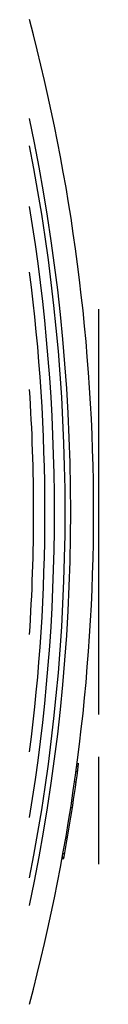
# Model space of a CAD drawing. Header units: millimetres. Extents: x 0 to 594, y 0 to 420.
# Tile 32 of 34: x 550.94 to 551.79, y 338.648 to 350.795. Entities that reach past the tile are written whole.
import ezdxf

# ---------------------------------------------------------------- set-up
doc = ezdxf.new("R2010")
doc.units = ezdxf.units.MM
doc.header["$LTSCALE"] = 32.67
doc.layers.get('0').update_dxf_attribs({"linetype": 'CONTINUOUS'})
for name, color, linetype in [('06_COURBES', 7, 'CONTINUOUS'), ('08_SURFACES', 7, 'CONTINUOUS'), ('AXES_REF', 7, 'CONTINUOUS')]:
    doc.layers.add(name, color=color, linetype=linetype)

msp = doc.modelspace()

# ---------------------------------------------------------------- linework, layer by layer
at = {"color": 7, "linetype": 'Continuous'}
for radius, start, end in [(23.39, 348.8696, 11.1304), (23.14, 352.654, 7.346), (23, 356.2296, 3.7704)]:
    msp.add_arc((527.99, 344.722), radius, start, end, dxfattribs=at)
at = {"color": 9, "linetype": 'Continuous'}
msp.add_arc((527.99, 344.722), 23.258, 350.6714, 9.3286, dxfattribs=at)
at = {"layer": '06_COURBES', "color": 4, "linetype": 'Continuous'}
for p, q in [((551.79, 347.222), (551.79, 342.222)), ((551.79, 341.703), (551.79, 340.379))]:
    msp.add_line(p, q, dxfattribs=at)
at = {"layer": '08_SURFACES', "color": 9, "linetype": 'Continuous'}
for p, q in [((551.522, 341.587), (551.542, 341.587)), ((551.513, 341.523), (551.534, 341.523)), ((551.495, 341.392), (551.515, 341.392)), ((551.448, 341.076), (551.469, 341.076)), ((551.386, 340.697), (551.407, 340.697)), ((551.345, 340.464), (551.365, 340.464))]:
    msp.add_line(p, q, dxfattribs=at)
at = {"layer": '08_SURFACES', "color": 7, "linetype": 'Continuous'}
for p, q in [((551.546, 341.614), (551.526, 341.614)), ((551.546, 341.614), (551.546, 341.614)), ((551.353, 340.508), (551.373, 340.508)), ((551.342, 340.446), (551.362, 340.446))]:
    msp.add_line(p, q, dxfattribs=at)
for radius, start, end in [(23.76, 349.6321, 352.4836), (23.74, 352.4772, 352.5071)]:
    msp.add_arc((527.99, 344.722), radius, start, end, dxfattribs=at)
at = {"layer": 'AXES_REF', "color": 7, "linetype": 'Continuous'}
msp.add_arc((527.99, 344.722), 23.74, 345.1778, 14.8222, dxfattribs=at)
at = {"layer": 'AXES_REF', "color": 9, "linetype": 'Continuous'}
msp.add_arc((527.99, 344.722), 23.458, 348.0593, 11.9407, dxfattribs=at)

doc.saveas('drawing.dxf')
